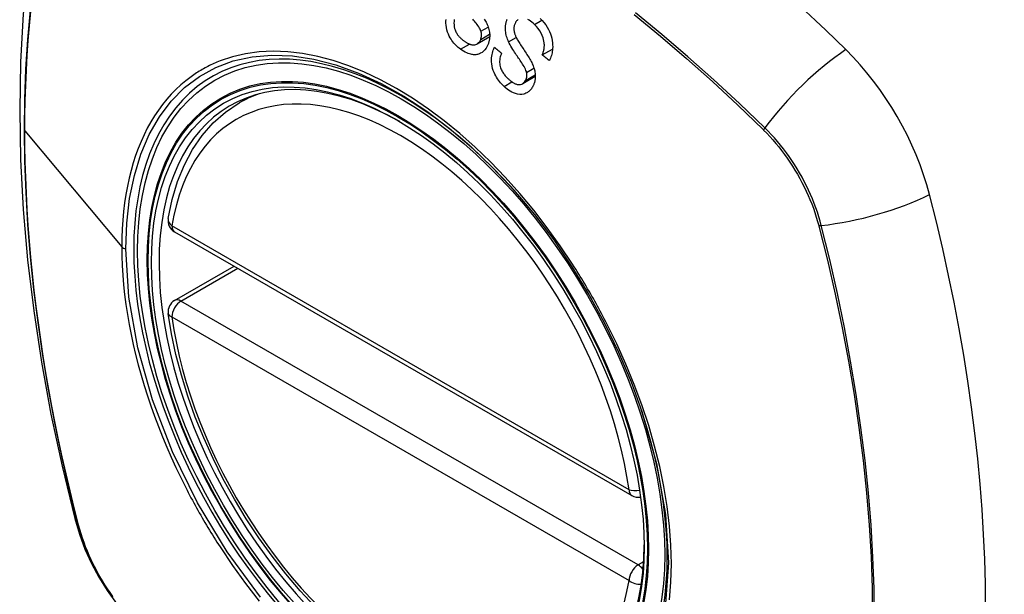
# Model space of a CAD drawing. Header units: inches. Extents: x 25 to 686, y 75 to 315.
# Tile 244 of 256: x 631.804 to 632.708, y 269.547 to 270.075. Entities that reach past the tile are written whole.
import ezdxf

# ---------------------------------------------------------------- set-up
doc = ezdxf.new("R2010")
doc.units = ezdxf.units.IN
doc.header["$MEASUREMENT"] = 0
doc.layers.add('Visible Edges(ANSI)', color=7, linetype='Continuous', lineweight=25)
doc.layers.add('Visible Tangent Edges(ANSI)', color=7, linetype='Continuous', lineweight=25)

msp = doc.modelspace()

# ---------------------------------------------------------------- linework, layer by layer
at = {"layer": 'Visible Edges(ANSI)'}
for p, q in [((632.224, 270.05258), (632.23555, 270.05925)), ((632.28385, 270.04238), (632.29328, 270.04783)), ((632.26586, 270.01607), (632.2774, 270.02273)), ((632.00545, 269.99822), (632.01572, 270.00415)), ((631.94617, 269.87989), (632.36591, 269.63755)), ((631.94617, 269.81677), (632.00084, 269.84833))]:
    msp.add_line(p, q, dxfattribs=at)
at = {"layer": 'Visible Edges(ANSI)', "flags": 128}
for points in [[(631.85807, 270.3236), (631.84522, 270.28554), (631.83417, 270.24636), (631.82487, 270.20612), (631.81731, 270.1649), (631.81147, 270.12276), (631.80732, 270.07977), (631.80485, 270.03597), (631.80403, 269.99145), (631.80484, 269.94625), (631.80727, 269.90044), (631.81129, 269.85409), (631.81688, 269.80725), (631.82403, 269.76), (631.83271, 269.7124), (631.8429, 269.66453), (631.85458, 269.61644)], [(632.20871, 270.04764), (632.20764, 270.04847), (632.2066, 270.04935), (632.20558, 270.05027), (632.20459, 270.05123), (632.20362, 270.05224), (632.20269, 270.0533), (632.20179, 270.05441), (632.20093, 270.05557), (632.20011, 270.05678), (632.19932, 270.05807), (632.19849, 270.05959), (632.19767, 270.06134), (632.19691, 270.06332), (632.19626, 270.0655), (632.19581, 270.06765), (632.19554, 270.06968), (632.19541, 270.07157), (632.1954, 270.07329), (632.19547, 270.07492)], [(632.20305, 270.075), (632.20285, 270.07335), (632.20276, 270.07167), (632.20281, 270.06998), (632.20302, 270.06828), (632.20336, 270.06671), (632.20376, 270.06542), (632.20414, 270.06442), (632.20449, 270.06366), (632.20486, 270.06294), (632.20526, 270.06225), (632.20568, 270.06158), (632.20613, 270.06094), (632.2066, 270.06032), (632.20708, 270.05972), (632.20758, 270.05914), (632.2081, 270.05858), (632.20863, 270.05805), (632.20918, 270.05753), (632.20973, 270.05704), (632.21028, 270.05656), (632.21085, 270.0561), (632.21142, 270.05565)], [(632.22752, 270.06414), (632.22719, 270.06504), (632.22673, 270.06602), (632.22615, 270.06707), (632.22547, 270.06818), (632.22472, 270.0693), (632.22394, 270.07042), (632.22314, 270.07151), (632.22235, 270.07254), (632.22158, 270.07352), (632.22083, 270.07446), (632.22008, 270.07538)], [(632.23059, 270.07524), (632.23122, 270.07426), (632.23179, 270.07329), (632.23229, 270.07236)], [(632.25294, 270.05437), (632.25242, 270.05559), (632.25193, 270.05684), (632.25149, 270.0581), (632.2511, 270.05939), (632.25076, 270.06069), (632.25047, 270.062), (632.25025, 270.06332), (632.2501, 270.0646), (632.25002, 270.06579), (632.25, 270.06689), (632.25003, 270.0679), (632.25009, 270.06883), (632.25018, 270.06967), (632.25029, 270.07044), (632.25042, 270.07119), (632.25058, 270.07192), (632.25076, 270.07264), (632.25096, 270.07334), (632.25118, 270.07403), (632.25142, 270.07471), (632.25168, 270.07537)], [(632.26182, 270.07499), (632.2614, 270.07468), (632.26102, 270.07436), (632.26065, 270.07401), (632.26031, 270.07364), (632.25998, 270.07324), (632.25968, 270.07281), (632.25939, 270.07236), (632.25912, 270.07188)], [(632.27669, 270.07035), (632.27551, 270.07145), (632.27428, 270.07248), (632.27301, 270.07341), (632.27172, 270.07424), (632.27048, 270.0749)], [(632.28198, 270.07598), (632.28372, 270.07406), (632.28539, 270.07203), (632.28696, 270.0699), (632.28835, 270.06777), (632.2895, 270.06573), (632.29045, 270.06379), (632.29126, 270.06182), (632.29196, 270.0598), (632.29252, 270.05773), (632.29294, 270.05563), (632.29321, 270.0536), (632.29335, 270.05171), (632.29338, 270.04995), (632.29332, 270.04834), (632.2932, 270.04691), (632.29303, 270.04559), (632.29281, 270.04429), (632.29253, 270.04303), (632.2922, 270.04179), (632.29182, 270.04059), (632.29139, 270.03941), (632.29092, 270.03826), (632.2904, 270.03714)], [(632.23229, 270.07236), (632.23282, 270.0713), (632.23332, 270.07022), (632.23377, 270.06913), (632.23419, 270.068), (632.23455, 270.06686), (632.23487, 270.0657), (632.23513, 270.06453), (632.23532, 270.06342), (632.23545, 270.06239), (632.23553, 270.06144), (632.23556, 270.06057), (632.23557, 270.0598), (632.23555, 270.0591), (632.23551, 270.05844), (632.23546, 270.05779), (632.23538, 270.05715), (632.23529, 270.05652), (632.23518, 270.05589), (632.23505, 270.05528), (632.23491, 270.05467), (632.23474, 270.05406), (632.23457, 270.05347), (632.23437, 270.05289), (632.23416, 270.05231)], [(632.25912, 270.07188), (632.25881, 270.07127), (632.25854, 270.07063), (632.25831, 270.06997), (632.25811, 270.06928), (632.25795, 270.06857), (632.25784, 270.06784), (632.25777, 270.0671), (632.25775, 270.06639), (632.25776, 270.06573), (632.25781, 270.06509), (632.25788, 270.0645), (632.25798, 270.06394), (632.25809, 270.0634), (632.25822, 270.06286), (632.25837, 270.06233), (632.25853, 270.0618), (632.25871, 270.06127), (632.25891, 270.06074), (632.25911, 270.06022), (632.25933, 270.05971), (632.25956, 270.05921), (632.25979, 270.05871), (632.26003, 270.05822), (632.26028, 270.05774)], [(632.28385, 270.04238), (632.2841, 270.04304), (632.28433, 270.0437), (632.28455, 270.04437), (632.28476, 270.04505), (632.28495, 270.04575), (632.28513, 270.04645), (632.28528, 270.04716), (632.28542, 270.04788), (632.28553, 270.0486), (632.28562, 270.04934), (632.28569, 270.05008), (632.28572, 270.05084), (632.28574, 270.0516), (632.28571, 270.05248), (632.28562, 270.05358), (632.28541, 270.05491), (632.28507, 270.05644), (632.28453, 270.05818), (632.28378, 270.06014), (632.28277, 270.06226), (632.28149, 270.06446), (632.28002, 270.06659), (632.27841, 270.06855), (632.27669, 270.07035)], [(632.21142, 270.05565), (632.21187, 270.05532), (632.21232, 270.05499), (632.21278, 270.05467), (632.21324, 270.05436), (632.2137, 270.05406), (632.21417, 270.05378), (632.21464, 270.0535), (632.21511, 270.05324), (632.21559, 270.05299), (632.21608, 270.05275), (632.21656, 270.05253), (632.21706, 270.05233), (632.21755, 270.05215), (632.21804, 270.052), (632.21854, 270.05186), (632.21904, 270.05176), (632.21953, 270.05168), (632.22003, 270.05163), (632.2207, 270.05162), (632.22197, 270.0518), (632.22361, 270.05237), (632.22511, 270.05338), (632.22635, 270.05484), (632.22727, 270.05666)], [(632.22727, 270.05666), (632.22737, 270.05694), (632.22747, 270.05722), (632.22756, 270.05751), (632.22764, 270.05781), (632.22772, 270.0581), (632.22779, 270.05841), (632.22785, 270.05871), (632.2279, 270.05902), (632.22794, 270.05933), (632.22798, 270.05965), (632.228, 270.05996), (632.22802, 270.06028), (632.22803, 270.06061), (632.22803, 270.06093), (632.22802, 270.06126), (632.228, 270.06158), (632.22797, 270.0619), (632.22793, 270.06222), (632.22788, 270.06254), (632.22783, 270.06286), (632.22776, 270.06318), (632.22769, 270.0635), (632.22761, 270.06382), (632.22752, 270.06414)], [(632.26028, 270.05774), (632.26062, 270.05708), (632.26104, 270.05635), (632.26151, 270.05555), (632.26204, 270.05468), (632.26262, 270.05376), (632.26324, 270.05279), (632.26389, 270.05178), (632.26458, 270.05073), (632.26528, 270.04965), (632.26601, 270.04855), (632.26675, 270.04743), (632.26749, 270.0463), (632.26823, 270.04517), (632.26896, 270.04404), (632.26968, 270.04292), (632.27037, 270.04182), (632.27105, 270.04074), (632.27169, 270.03968), (632.27233, 270.03861), (632.27295, 270.03752), (632.27354, 270.03644), (632.2741, 270.03537), (632.2746, 270.03433), (632.27504, 270.03333)], [(632.23416, 270.05231), (632.23334, 270.05043), (632.23235, 270.04871), (632.2312, 270.04716), (632.22992, 270.04581), (632.22853, 270.04468), (632.22724, 270.04387), (632.2261, 270.04332), (632.22516, 270.04299), (632.22441, 270.04279), (632.22365, 270.04265), (632.22289, 270.04255), (632.22213, 270.0425), (632.22136, 270.0425), (632.22058, 270.04255), (632.2198, 270.04264), (632.21901, 270.04276), (632.2181, 270.04296), (632.21704, 270.04324), (632.21582, 270.04365), (632.21446, 270.0442), (632.21299, 270.0449), (632.21154, 270.04572), (632.21011, 270.04664), (632.20871, 270.04764)], [(632.24877, 270.01345), (632.24768, 270.01452), (632.24662, 270.01562), (632.24559, 270.01678), (632.24459, 270.01798), (632.24364, 270.01923), (632.24272, 270.02053), (632.24186, 270.02187), (632.24105, 270.02326), (632.24029, 270.02472), (632.23955, 270.02632), (632.23886, 270.02808), (632.23824, 270.03), (632.23774, 270.03207), (632.2374, 270.03417), (632.23723, 270.03615), (632.2372, 270.03799), (632.23728, 270.03968), (632.23744, 270.04122), (632.23767, 270.04269), (632.23798, 270.04411), (632.23836, 270.04549), (632.2388, 270.04683), (632.23932, 270.04813), (632.2399, 270.04939)], [(632.2399, 270.04939), (632.24017, 270.04917), (632.24044, 270.04894), (632.24071, 270.04872), (632.24098, 270.04849), (632.24125, 270.04826), (632.24152, 270.04804), (632.24179, 270.04781), (632.24206, 270.04759), (632.24233, 270.04736), (632.2426, 270.04713), (632.24287, 270.04691), (632.24314, 270.04668), (632.24341, 270.04646), (632.24368, 270.04623), (632.24395, 270.046), (632.24422, 270.04578), (632.24449, 270.04555), (632.24476, 270.04533), (632.24503, 270.0451), (632.2453, 270.04487), (632.24557, 270.04465), (632.24584, 270.04442), (632.24612, 270.0442), (632.24639, 270.04397)], [(632.26945, 270.02619), (632.2692, 270.02711), (632.26882, 270.02812), (632.26833, 270.02922), (632.26774, 270.03039), (632.26708, 270.03161), (632.26638, 270.03283), (632.26565, 270.03404), (632.26493, 270.0352), (632.26422, 270.0363), (632.26352, 270.03736), (632.26283, 270.0384), (632.26213, 270.03943), (632.26142, 270.04046), (632.26071, 270.04151), (632.25998, 270.04259), (632.25922, 270.04371), (632.25845, 270.04489), (632.25764, 270.04615), (632.25679, 270.04748), (632.25593, 270.04888), (632.25508, 270.05031), (632.25428, 270.05172), (632.25356, 270.05309), (632.25294, 270.05437)], [(632.24639, 270.04397), (632.24595, 270.04285), (632.24557, 270.04169), (632.24524, 270.0405), (632.24498, 270.03927), (632.2448, 270.03801), (632.2447, 270.03673), (632.24469, 270.03544), (632.24478, 270.03414), (632.24497, 270.03283), (632.24523, 270.03162), (632.24556, 270.03052), (632.24593, 270.02953), (632.24631, 270.02865), (632.24672, 270.02781), (632.24717, 270.027), (632.24765, 270.02621), (632.24816, 270.02544), (632.2487, 270.0247), (632.24925, 270.02399), (632.24982, 270.0233), (632.25041, 270.02264), (632.25101, 270.02199), (632.25162, 270.02136), (632.25225, 270.02076)], [(632.2904, 270.03714), (632.29013, 270.03736), (632.28985, 270.03758), (632.28958, 270.0378), (632.28931, 270.03802), (632.28903, 270.03823), (632.28876, 270.03845), (632.28849, 270.03867), (632.28821, 270.03889), (632.28794, 270.03911), (632.28767, 270.03933), (632.2874, 270.03954), (632.28712, 270.03976), (632.28685, 270.03998), (632.28658, 270.0402), (632.2863, 270.04042), (632.28603, 270.04063), (632.28576, 270.04085), (632.28549, 270.04107), (632.28521, 270.04129), (632.28494, 270.04151), (632.28467, 270.04173), (632.28439, 270.04195), (632.28412, 270.04216), (632.28385, 270.04238)], [(632.27504, 270.03333), (632.27549, 270.03222), (632.2759, 270.03109), (632.27627, 270.02995), (632.27659, 270.02879), (632.27687, 270.02762), (632.27709, 270.02644), (632.27725, 270.02527), (632.27735, 270.02417), (632.2774, 270.02315), (632.27739, 270.02222), (632.27736, 270.02137), (632.27729, 270.02062), (632.27722, 270.01994), (632.27712, 270.01931), (632.27701, 270.01869), (632.27688, 270.01807), (632.27673, 270.01747), (632.27656, 270.01688), (632.27638, 270.01631), (632.27618, 270.01574), (632.27596, 270.01518), (632.27573, 270.01463), (632.27548, 270.0141), (632.27521, 270.01357)], [(632.25225, 270.02076), (632.25273, 270.0203), (632.25322, 270.01986), (632.25371, 270.01943), (632.25421, 270.01901), (632.25472, 270.0186), (632.25523, 270.0182), (632.25575, 270.01782), (632.25627, 270.01745), (632.25681, 270.0171), (632.25734, 270.01677), (632.25789, 270.01647), (632.25844, 270.01618), (632.259, 270.01593), (632.25957, 270.0157), (632.26014, 270.01551), (632.26083, 270.01534), (632.2617, 270.01521), (632.26272, 270.01519), (632.26387, 270.01533), (632.265, 270.01565), (632.26606, 270.01619), (632.26702, 270.01693), (632.26785, 270.01787), (632.26854, 270.01898)], [(632.26854, 270.01898), (632.26867, 270.01923), (632.2688, 270.01949), (632.26892, 270.01976), (632.26903, 270.02003), (632.26913, 270.02031), (632.26923, 270.02059), (632.26931, 270.02088), (632.26939, 270.02117), (632.26946, 270.02146), (632.26953, 270.02176), (632.26958, 270.02206), (632.26963, 270.02237), (632.26966, 270.02268), (632.26969, 270.023), (632.2697, 270.02331), (632.26971, 270.02363), (632.26971, 270.02395), (632.2697, 270.02427), (632.26968, 270.02459), (632.26965, 270.02491), (632.26961, 270.02523), (632.26957, 270.02555), (632.26951, 270.02587), (632.26945, 270.02619)], [(632.27521, 270.01357), (632.27478, 270.01279), (632.27431, 270.01204), (632.27381, 270.01133), (632.27328, 270.01066), (632.27272, 270.01003), (632.27212, 270.00943), (632.2715, 270.00888), (632.27086, 270.00838), (632.27019, 270.00793), (632.2695, 270.00751), (632.26879, 270.00715), (632.26796, 270.00678), (632.26675, 270.00639), (632.26515, 270.0061), (632.26319, 270.00605), (632.26119, 270.00631), (632.25929, 270.00681), (632.25753, 270.00748), (632.25595, 270.00823), (632.25444, 270.00907), (632.25297, 270.01002), (632.25153, 270.01108), (632.25013, 270.01222), (632.24877, 270.01345)], [(631.94042, 269.89202), (631.94402, 269.9095), (631.94894, 269.92599), (631.95519, 269.94139), (631.96276, 269.95559), (631.97162, 269.96848), (631.98173, 269.97996), (631.99304, 269.9899), (632.00545, 269.99822)], [(632.25785, 269.91814), (632.27658, 269.89584), (632.29434, 269.87235), (632.31108, 269.84773), (632.32665, 269.82223), (632.34095, 269.796), (632.35389, 269.76921), (632.36535, 269.74209), (632.3753, 269.71472)], [(632.07534, 269.53528), (632.06165, 269.55004), (632.04842, 269.5656), (632.0357, 269.58188), (632.02354, 269.59881), (632.012, 269.61631), (632.00113, 269.63431), (631.99098, 269.65272), (631.9816, 269.67146), (631.97302, 269.69045), (631.96528, 269.70961), (631.95842, 269.72885), (631.95248, 269.74808), (631.94747, 269.76723), (631.94343, 269.78621), (631.94038, 269.80493)], [(631.85458, 269.61644), (631.85882, 269.60215), (631.86396, 269.58842), (631.86995, 269.57522), (631.87675, 269.5625), (631.88436, 269.55025), (631.89281, 269.53846), (631.90212, 269.52715), (631.91238, 269.51633)]]:
    msp.add_lwpolyline(points, dxfattribs=at)
at = {"layer": 'Visible Edges(ANSI)'}
for centre, start, end in [((631.95208, 269.89012), 170.71815, 240), ((631.95208, 269.80654), 120, 187.82827), ((632.37182, 269.64778), 240, 281.23954)]:
    msp.add_arc(centre, 0.01181, start, end, dxfattribs=at)
for centre, major_axis, start_param, end_param in [((632.25938, 269.22087), (-0.64961, 1.12515), 5.161526, 5.834048), ((632.15464, 269.72294), (0.15748, -0.27276), 2.363977, 7.060801), ((632.52118, 269.93456), (0.08858, -0.15343), 1.121659, 2.019933), ((631.7722, 270.06469), (-0.64961, 1.12515), 3.59073, 4.263252)]:
    msp.add_ellipse(centre, major_axis=major_axis, ratio=0.57735, start_param=start_param, end_param=end_param, dxfattribs=at)
msp.add_ellipse((632.15116, 269.72093), major_axis=(0.15994, -0.27703), ratio=0.57735, dxfattribs=at)
at = {"layer": 'Visible Tangent Edges(ANSI)'}
for p, q in [((632.27669, 270.07035), (632.28352, 270.07429)), ((632.22752, 270.06414), (632.23419, 270.06799)), ((632.22727, 270.05666), (632.23552, 270.06142)), ((632.25294, 270.05437), (632.25994, 270.05841)), ((632.20871, 270.04764), (632.21692, 270.05238)), ((632.26945, 270.02619), (632.27622, 270.0301)), ((632.26854, 270.01898), (632.27736, 270.02407)), ((632.24877, 270.01345), (632.25601, 270.01763)), ((631.80878, 269.97261), (631.89773, 269.86595)), ((632.48664, 269.97373), (632.48698, 269.9734)), ((632.36347, 269.64296), (631.94373, 269.88529)), ((632.53771, 269.88552), (632.53783, 269.88507)), ((631.95208, 269.81618), (632.0043, 269.84633)), ((632.37182, 269.57384), (631.95208, 269.81618)), ((631.94373, 269.80172), (632.36347, 269.55938)), ((631.8581, 269.61032), (631.85798, 269.61077)), ((632.37681, 269.57673), (632.37182, 269.57384))]:
    msp.add_line(p, q, dxfattribs=at)
at = {"layer": 'Visible Tangent Edges(ANSI)', "flags": 128}
for points in [[(631.81361, 270.08349), (631.81121, 270.05655), (631.8095, 270.02919), (631.80848, 270.00144), (631.80815, 269.97331), (631.8085, 269.94478), (631.80953, 269.91586), (631.81125, 269.88655), (631.81366, 269.85688), (631.81676, 269.8269), (631.82053, 269.79664), (631.82499, 269.76613), (631.83012, 269.73541), (631.83591, 269.70451), (631.84236, 269.67347), (631.84945, 269.6423), (631.8572, 269.61101)], [(631.80878, 269.97261), (631.80887, 269.98668), (631.80912, 270.00064), (631.80955, 270.01452), (631.81015, 270.02829), (631.81093, 270.04197), (631.81188, 270.05555), (631.813, 270.06901), (631.81429, 270.08237)], [(632.36832, 270.07945), (632.39239, 270.0596), (632.41628, 270.03907), (632.43997, 270.0179), (632.46343, 269.99611), (632.48664, 269.97373)], [(632.48823, 269.97533), (632.46491, 269.99771), (632.44134, 270.0195), (632.41755, 270.04067), (632.39355, 270.06119), (632.36939, 270.08104)], [(631.90147, 269.86437), (631.90234, 269.88794), (631.90496, 269.91045), (631.9093, 269.93162), (631.91533, 269.95123), (631.923, 269.9692), (631.93229, 269.98545), (631.94315, 269.99988), (631.95548, 270.01234), (631.96915, 270.02268), (631.98407, 270.03086), (632.00017, 270.03684), (632.01735, 270.04062), (632.03553, 270.04215), (632.05454, 270.04141), (632.0742, 270.03842), (632.09438, 270.03319), (632.11496, 270.02576), (632.13582, 270.01614), (632.15682, 270.00443), (632.17771, 269.99075), (632.19831, 269.97524), (632.21863, 269.95786), (632.23854, 269.93875), (632.25783, 269.91812)], [(632.31166, 269.85), (632.30024, 269.86707), (632.28832, 269.88364), (632.27594, 269.89966), (632.26308, 269.91512), (632.2498, 269.92998), (632.23616, 269.94416), (632.22224, 269.95758), (632.2081, 269.97018), (632.1938, 269.98188), (632.17937, 269.99268), (632.16477, 270.00258), (632.15008, 270.01156), (632.13538, 270.01957), (632.12073, 270.02654), (632.10621, 270.03245), (632.09185, 270.03729), (632.07768, 270.04106), (632.06375, 270.04374), (632.05011, 270.04533), (632.0368, 270.04583), (632.02387, 270.04522), (632.0114, 270.04351), (631.99943, 270.04072), (631.98798, 270.03687)], [(631.98798, 270.03687), (631.98656, 270.0363), (631.98515, 270.03572), (631.98375, 270.03512), (631.98235, 270.0345), (631.98097, 270.03387), (631.97959, 270.03322), (631.97823, 270.03255), (631.97687, 270.03187), (631.97552, 270.03117), (631.97418, 270.03045), (631.97285, 270.02972), (631.97153, 270.02897), (631.97022, 270.0282), (631.96892, 270.02742), (631.96763, 270.02662), (631.96635, 270.0258), (631.96508, 270.02497), (631.96382, 270.02412), (631.96257, 270.02325), (631.96132, 270.02237), (631.96009, 270.02147), (631.95887, 270.02055), (631.95766, 270.01962), (631.95645, 270.01867)], [(631.95645, 270.01867), (631.95184, 270.01479), (631.94739, 270.01065), (631.94311, 270.00627), (631.939, 270.00164), (631.93507, 269.99677), (631.93132, 269.99168), (631.92776, 269.98636), (631.92438, 269.98082), (631.92121, 269.97507), (631.91823, 269.96911), (631.91545, 269.96293), (631.91286, 269.95656), (631.91047, 269.94998), (631.90827, 269.94321), (631.90628, 269.93624), (631.9045, 269.92907), (631.90291, 269.92172), (631.90154, 269.91419), (631.90038, 269.9065), (631.89942, 269.89865), (631.89868, 269.89066), (631.89816, 269.88254), (631.89784, 269.8743), (631.89773, 269.86595)], [(632.54001, 269.88564), (632.53893, 269.88969), (632.53774, 269.89376), (632.53644, 269.89784), (632.53504, 269.90192), (632.53352, 269.906), (632.5319, 269.91007), (632.53018, 269.91412), (632.52836, 269.91815), (632.52644, 269.92216), (632.52443, 269.92613), (632.52233, 269.93007), (632.52014, 269.93396), (632.51786, 269.9378), (632.5155, 269.94159), (632.51307, 269.94532), (632.51056, 269.94898), (632.50797, 269.95257), (632.50533, 269.95609), (632.50261, 269.95953), (632.49984, 269.96288), (632.49701, 269.96614), (632.49413, 269.9693), (632.4912, 269.97237), (632.48823, 269.97533)], [(631.85798, 269.61077), (631.85402, 269.62641), (631.85022, 269.64202), (631.84658, 269.6576), (631.8431, 269.67314), (631.83978, 269.68866), (631.83663, 269.70414), (631.83364, 269.71959), (631.83082, 269.73501), (631.82816, 269.75038), (631.82567, 269.7657), (631.82335, 269.78097), (631.8212, 269.79618), (631.81922, 269.81133), (631.81741, 269.82641), (631.81577, 269.84142), (631.8143, 269.85636), (631.81301, 269.87122), (631.81188, 269.88599), (631.81093, 269.90067), (631.81016, 269.91526), (631.80955, 269.92976), (631.80912, 269.94415), (631.80887, 269.95843), (631.80878, 269.97261)], [(632.48698, 269.9734), (632.48987, 269.97047), (632.49272, 269.96744), (632.49553, 269.96432), (632.49828, 269.96111), (632.50098, 269.95781), (632.50362, 269.95444), (632.50621, 269.95099), (632.50872, 269.94747), (632.51117, 269.94388), (632.51355, 269.94023), (632.51585, 269.93653), (632.51807, 269.93277), (632.52021, 269.92896), (632.52227, 269.92512), (632.52425, 269.92123), (632.52613, 269.91732), (632.52792, 269.91338), (632.52962, 269.90942), (632.53122, 269.90544), (632.53272, 269.90146), (632.53412, 269.89747), (632.53542, 269.89348), (632.53662, 269.88949), (632.53771, 269.88552)], [(632.53783, 269.88507), (632.5456, 269.85381), (632.55272, 269.82269), (632.55919, 269.79172), (632.565, 269.76093), (632.57013, 269.73034), (632.5746, 269.69999), (632.57839, 269.66988), (632.5815, 269.64003), (632.58393, 269.61048), (632.58567, 269.58125), (632.58672, 269.55238), (632.58708, 269.5239)], [(632.58878, 269.52353), (632.58842, 269.55208), (632.58738, 269.58102), (632.58567, 269.61032), (632.58327, 269.63995), (632.5802, 269.66987), (632.57646, 269.70004), (632.57204, 269.73047), (632.56696, 269.76114), (632.56121, 269.79201), (632.5548, 269.82307), (632.54773, 269.85428), (632.54001, 269.88564)], [(631.89773, 269.86595), (631.89784, 269.85745), (631.89816, 269.84881), (631.8987, 269.84006), (631.89944, 269.83119), (631.9004, 269.82223), (631.90157, 269.81318), (631.90294, 269.80405), (631.90452, 269.79486), (631.9063, 269.78562), (631.90829, 269.77634), (631.91048, 269.76702), (631.91287, 269.75765), (631.91547, 269.74824), (631.91826, 269.73879), (631.92126, 269.72932), (631.92445, 269.71984), (631.92783, 269.71036), (631.93139, 269.7009), (631.93513, 269.69147), (631.93906, 269.68207), (631.94315, 269.67271), (631.94742, 269.66339), (631.95185, 269.65413), (631.95645, 269.64492)], [(632.02526, 269.54405), (631.99454, 269.58596), (631.9674, 269.63079), (631.94439, 269.67764), (631.92591, 269.72558), (631.91243, 269.77336), (631.90424, 269.81997), (631.90147, 269.86437)], [(632.34318, 269.79539), (632.34198, 269.79772), (632.34077, 269.80005), (632.33955, 269.80237), (632.33831, 269.80469), (632.33707, 269.807), (632.33582, 269.80931), (632.33456, 269.81162), (632.33328, 269.81392), (632.332, 269.81621), (632.33071, 269.8185), (632.32941, 269.82079), (632.3281, 269.82307), (632.32678, 269.82534), (632.32545, 269.82761), (632.32411, 269.82988), (632.32276, 269.83214), (632.32141, 269.83439), (632.32004, 269.83664), (632.31867, 269.83888), (632.31728, 269.84111), (632.31589, 269.84334), (632.31449, 269.84557), (632.31308, 269.84779), (632.31166, 269.85)], [(632.40062, 269.54187), (632.40191, 269.55799), (632.40234, 269.57469), (632.4019, 269.5919), (632.40059, 269.60954), (632.39843, 269.62753), (632.39544, 269.64582), (632.39161, 269.66435), (632.38697, 269.68306), (632.38153, 269.70189), (632.37531, 269.72078), (632.36833, 269.73965), (632.36063, 269.75841), (632.35224, 269.777), (632.34318, 269.79539)], [(632.37529, 269.71473), (632.38875, 269.6669), (632.39693, 269.62023), (632.3996, 269.57573), (632.39668, 269.53452)], [(631.95645, 269.64492), (631.95765, 269.64259), (631.95886, 269.64026), (631.96008, 269.63793), (631.96131, 269.63561), (631.96255, 269.63329), (631.9638, 269.63098), (631.96506, 269.62868), (631.96633, 269.62637), (631.96761, 269.62408), (631.9689, 269.62179), (631.9702, 269.6195), (631.97151, 269.61722), (631.97283, 269.61495), (631.97416, 269.61268), (631.9755, 269.61041), (631.97685, 269.60815), (631.9782, 269.6059), (631.97957, 269.60366), (631.98095, 269.60142), (631.98234, 269.59918), (631.98373, 269.59696), (631.98514, 269.59474), (631.98656, 269.59252), (631.98798, 269.59031)], [(631.8572, 269.61101), (631.85829, 269.60696), (631.8595, 269.6029), (631.86081, 269.59883), (631.86223, 269.59475), (631.86376, 269.59068), (631.86538, 269.58662), (631.86711, 269.58257), (631.86894, 269.57854), (631.87086, 269.57454), (631.87288, 269.57057), (631.87498, 269.56663), (631.87717, 269.56274), (631.87944, 269.5589), (631.8818, 269.55511), (631.88423, 269.55138), (631.88674, 269.54771), (631.88932, 269.54412)], [(631.88961, 269.54485), (631.88709, 269.54837), (631.88464, 269.55196), (631.88227, 269.55561), (631.87997, 269.55931), (631.87774, 269.56307), (631.8756, 269.56688), (631.87354, 269.57072), (631.87157, 269.57461), (631.86969, 269.57852), (631.86789, 269.58246), (631.8662, 269.58642), (631.86459, 269.59039), (631.86309, 269.59438), (631.86169, 269.59837), (631.86039, 269.60236), (631.85919, 269.60634), (631.8581, 269.61032)], [(631.98798, 269.59031), (631.99946, 269.57326), (632.01145, 269.55669), (632.02392, 269.54064)]]:
    msp.add_lwpolyline(points, dxfattribs=at)
at = {"layer": 'Visible Tangent Edges(ANSI)'}
for centre, major_axis, ratio, start_param, end_param in [((632.15365, 269.72237), (-0.17318, 0.29996), 0.57735, 5.05527, 10.652693), ((632.54676, 269.9795), (-0.08271, -0.08432), 0.354513, 4.18549, 5.093849), ((632.1536, 269.72234), (-0.15059, 0.26083), 0.57735, 4.097754, 6.89782), ((632.16195, 269.72716), (-0.1565, 0.27106), 0.57735, 6.171189, 6.283185), ((632.4931, 269.97568), (-0.00686, -0.00706), 0.356312, 5.09202, 5.355727), ((632.57289, 269.93424), (-0.11437, -0.02947), 0.354513, 1.189336, 2.097696), ((631.95208, 269.89012), (-0.01166, 0.00191), 0.667065, 0, 0.886663), ((631.95208, 269.89012), (-0.00591, -0.01023), 0.57735, 5.497787, 6.283185), ((632.54275, 269.88969), (-0.00954, -0.00241), 0.356312, 0.927458, 1.191165), ((631.90217, 269.86718), (0.00492, 0), 0.57735, 3.590316, 4.570492), ((631.95208, 269.80654), (-0.00591, -0.01023), 0.57735, 3.926991, 5.497787), ((631.95208, 269.80654), (-0.00591, 0.01023), 0.57735, 5.497787, 6.283185), ((631.95208, 269.80654), (-0.0117, -0.00161), 0.470841, 0, 0.713429), ((632.1536, 269.72234), (0.15059, -0.26083), 0.57735, 4.097754, 6.89782), ((632.37182, 269.64778), (-0.00591, -0.01023), 0.57735, 5.497787, 6.283185), ((632.37182, 269.64778), (-0.0117, -0.00161), 0.470841, 0.713429, 1.626628), ((631.96895, 269.64591), (-0.11437, -0.02947), 0.354513, 0, 0.141666), ((631.86651, 269.61392), (-0.00953, -0.00245), 0.359305, 0.141946, 0.405653), ((632.37182, 269.5642), (0.00591, 0.01023), 0.57735, 0.785398, 2.356194), ((632.37182, 269.5642), (0.00591, -0.01023), 0.57735, 1.792602, 2.356194), ((632.37182, 269.5642), (0.01166, -0.00191), 0.667065, 4.028256, 5.068346)]:
    msp.add_ellipse(centre, major_axis=major_axis, ratio=ratio, start_param=start_param, end_param=end_param, dxfattribs=at)
for centre, major_axis in [((632.15424, 269.72271), (-0.17111, 0.29637)), ((632.15127, 269.72099), (0.1627, -0.2818)), ((632.15116, 269.72093), (-0.1621, 0.28076))]:
    msp.add_ellipse(centre, major_axis=major_axis, ratio=0.57735, dxfattribs=at)

doc.saveas('drawing.dxf')
